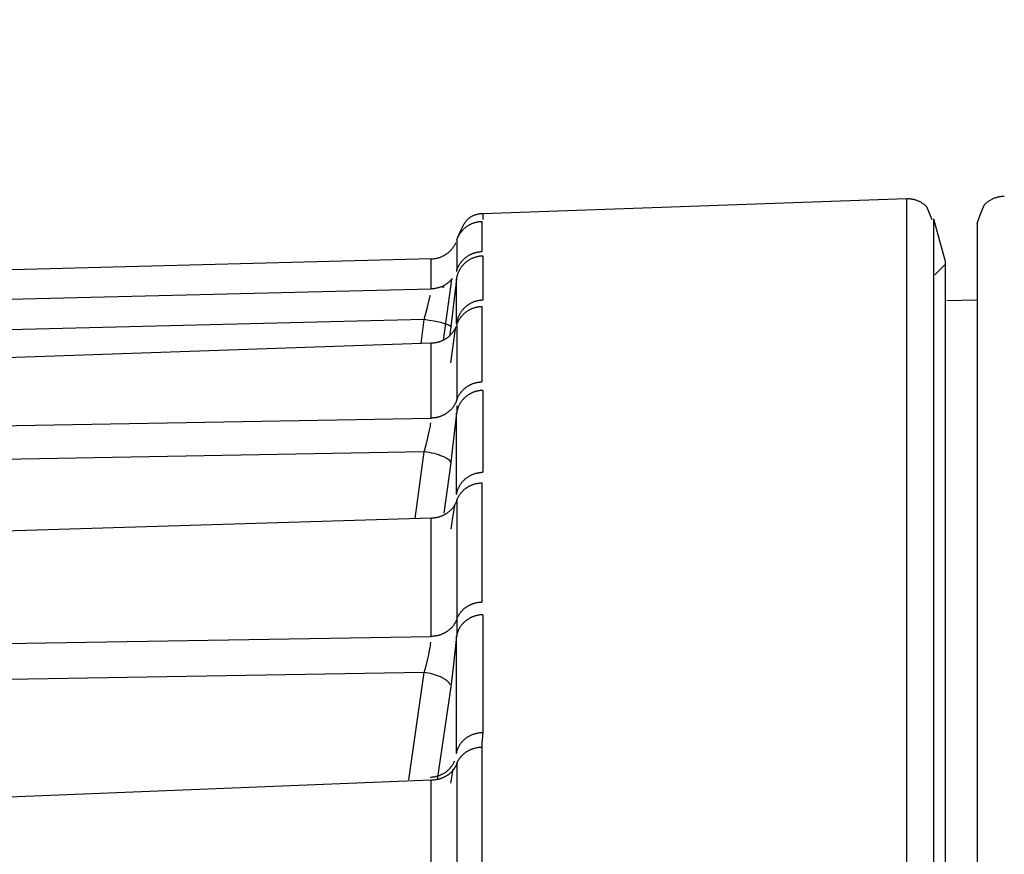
# Model space of a CAD drawing. Header units: millimetres. Extents: x -2637 to -1637, y 678 to 1678.
# Tile 109 of 256: x -2328 to -2310, y 1503 to 1518. Entities that reach past the tile are written whole.
import ezdxf

# ---------------------------------------------------------------- set-up
doc = ezdxf.new("R2010")
doc.units = ezdxf.units.MM
doc.layers.add('Make2D$B.SHOW mini', color=7, linetype='Continuous', true_color=0x000000)
doc.styles.add('Arial Standard', font='txt')
doc.dimstyles.get("Standard").update_dxf_attribs({"dimscale": 10, "dimtxt": 2.5, "dimasz": 3, "dimexe": 1, "dimexo": 0.5, "dimgap": 0.8, "dimtad": 1, "dimtoh": 1, "dimzin": 1, "dimdsep": 46, "dimtxsty": 'Arial Standard', "dimblk": 'OPEN90', "dimcen": 2.5, "dimadec": 1, "dimazin": 1, "dimtfac": 1, "dimtdec": 4, "dimtix": 1, "dimtofl": 0, "dimtmove": 1, "dimatfit": 3, "dimldrblk": 'OPEN90', "dimfxl": 1, "dimtolj": 1, "dimtzin": 1, "dimarcsym": 0})

# ---------------------------------------------------------------- blocks, each defined once
blk = doc.blocks.new('*D8')
at = {"layer": 'Defpoints', "color": 0}
for p in [(-2237.361, 1563.169), (-2467.361, 1479.028), (-2237.361, 1479.028)]:
    blk.add_point(p, dxfattribs=at)
at = {"layer": 'Make2D$B.SHOW mini', "color": 0, "lineweight": -2}
for p, q in [((-2467.361, 1481.528), (-2467.361, 1568.169)), ((-2237.361, 1481.528), (-2237.361, 1568.169)), ((-2452.361, 1563.169), (-2252.361, 1563.169))]:
    blk.add_line(p, q, dxfattribs=at)
at = {"layer": 'Make2D$B.SHOW mini', "color": 0}
for points in [[(-2452.361, 1565.669), (-2452.361, 1560.669), (-2467.361, 1563.169)], [(-2252.361, 1560.669), (-2252.361, 1565.669), (-2237.361, 1563.169)]]:
    blk.add_solid(points, dxfattribs=at)
at = {"layer": 'Make2D$B.SHOW mini', "color": 0, "insert": (-2352.361, 1574.827), "char_height": 15, "attachment_point": 5, "style": 'Arial Standard'}
blk.add_mtext('\\A1;230.00', dxfattribs=at)

msp = doc.modelspace()

# ---------------------------------------------------------------- linework, layer by layer
at = {"layer": 'Make2D$B.SHOW mini', "color": 18, "lineweight": -3, "true_color": 0x000000}
for points in [[(-2319.924, 1514.84), (-2312.153, 1515.111)], [(-2312.153, 1515.111), (-2312.153, 1515.11), (-2312.153, 1515.106), (-2312.153, 1515.09), (-2312.153, 1515.027), (-2312.153, 1514.771), (-2312.153, 1513.709), (-2312.153, 1509.216), (-2312.153, 1490.521), (-2312.153, 1431.156)], [(-2312.14, 1515.111), (-2312.128, 1515.111), (-2312.117, 1515.111), (-2312.106, 1515.11), (-2312.095, 1515.109), (-2312.083, 1515.108), (-2312.072, 1515.106), (-2312.06, 1515.105), (-2312.049, 1515.103), (-2312.037, 1515.1), (-2312.025, 1515.098), (-2312.014, 1515.095), (-2312.002, 1515.092), (-2311.99, 1515.088), (-2311.979, 1515.084), (-2311.967, 1515.08), (-2311.956, 1515.076), (-2311.944, 1515.071), (-2311.933, 1515.066), (-2311.921, 1515.061), (-2311.91, 1515.055), (-2311.899, 1515.049), (-2311.888, 1515.043), (-2311.877, 1515.036), (-2311.866, 1515.03), (-2311.855, 1515.022), (-2311.845, 1515.015), (-2311.835, 1515.007), (-2311.824, 1514.999), (-2311.815, 1514.991), (-2311.805, 1514.982), (-2311.795, 1514.974), (-2311.786, 1514.965), (-2311.689, 1514.729)], [(-2310.861, 1514.656), (-2310.861, 1514.656), (-2310.842, 1514.708), (-2310.796, 1514.824), (-2310.747, 1514.945), (-2310.737, 1514.968), (-2310.728, 1514.988), (-2310.724, 1514.995), (-2310.722, 1514.999), (-2310.72, 1515.002), (-2310.719, 1515.004), (-2310.718, 1515.005), (-2310.717, 1515.006), (-2310.717, 1515.007), (-2310.716, 1515.008), (-2310.716, 1515.008), (-2310.716, 1515.008), (-2310.715, 1515.009), (-2310.715, 1515.009), (-2310.715, 1515.009), (-2310.706, 1515.018), (-2310.697, 1515.026), (-2310.688, 1515.035), (-2310.678, 1515.043), (-2310.668, 1515.05), (-2310.659, 1515.058), (-2310.649, 1515.065), (-2310.639, 1515.072), (-2310.628, 1515.079), (-2310.618, 1515.085), (-2310.607, 1515.091), (-2310.597, 1515.097), (-2310.586, 1515.103), (-2310.575, 1515.108), (-2310.564, 1515.113), (-2310.552, 1515.118), (-2310.541, 1515.122), (-2310.53, 1515.127), (-2310.518, 1515.131), (-2310.507, 1515.134), (-2310.495, 1515.138), (-2310.483, 1515.141), (-2310.471, 1515.144), (-2310.459, 1515.146), (-2310.447, 1515.148), (-2310.435, 1515.15), (-2310.423, 1515.152), (-2310.411, 1515.153), (-2310.398, 1515.154), (-2310.386, 1515.155), (-2310.374, 1515.156), (-2310.361, 1515.156)], [(-2320.399, 1514.349), (-2320.396, 1514.358), (-2320.393, 1514.366), (-2320.39, 1514.375), (-2320.387, 1514.383), (-2320.383, 1514.391), (-2320.38, 1514.4), (-2320.376, 1514.408), (-2320.372, 1514.417), (-2320.367, 1514.425), (-2320.363, 1514.433), (-2320.358, 1514.441), (-2320.354, 1514.45), (-2320.349, 1514.458), (-2320.344, 1514.466), (-2320.338, 1514.474), (-2320.333, 1514.481), (-2320.327, 1514.489), (-2320.321, 1514.497), (-2320.316, 1514.505), (-2320.309, 1514.512), (-2320.303, 1514.52), (-2320.297, 1514.527), (-2320.29, 1514.534), (-2320.283, 1514.541), (-2320.277, 1514.548), (-2320.27, 1514.555), (-2320.262, 1514.562), (-2320.255, 1514.568), (-2320.248, 1514.575), (-2320.24, 1514.581), (-2320.232, 1514.587), (-2320.225, 1514.593), (-2320.217, 1514.599), (-2320.209, 1514.604), (-2320.201, 1514.61), (-2320.192, 1514.615), (-2320.184, 1514.621), (-2320.176, 1514.626), (-2320.167, 1514.63), (-2320.158, 1514.635), (-2320.15, 1514.64), (-2320.141, 1514.644), (-2320.132, 1514.648), (-2320.123, 1514.652), (-2320.114, 1514.656), (-2320.105, 1514.659), (-2320.096, 1514.663), (-2320.087, 1514.666), (-2320.078, 1514.669), (-2320.069, 1514.672), (-2320.06, 1514.674), (-2320.051, 1514.677), (-2320.042, 1514.679), (-2320.032, 1514.681), (-2320.023, 1514.683), (-2320.014, 1514.685), (-2320.005, 1514.687), (-2319.996, 1514.688), (-2319.987, 1514.689), (-2319.978, 1514.69), (-2319.968, 1514.691), (-2319.959, 1514.692), (-2319.95, 1514.693), (-2319.941, 1514.693)], [(-2320.383, 1514.397), (-2320.351, 1514.472), (-2320.315, 1514.551), (-2320.296, 1514.589), (-2320.278, 1514.624), (-2320.268, 1514.64), (-2320.259, 1514.655), (-2320.251, 1514.669), (-2320.246, 1514.675), (-2320.242, 1514.681), (-2320.235, 1514.691), (-2320.228, 1514.7), (-2320.221, 1514.709), (-2320.213, 1514.717), (-2320.205, 1514.725), (-2320.197, 1514.733), (-2320.188, 1514.741), (-2320.18, 1514.748), (-2320.171, 1514.755), (-2320.162, 1514.762), (-2320.152, 1514.769), (-2320.143, 1514.775), (-2320.133, 1514.781), (-2320.123, 1514.786), (-2320.113, 1514.792), (-2320.103, 1514.797), (-2320.093, 1514.802), (-2320.082, 1514.806), (-2320.072, 1514.81), (-2320.061, 1514.814), (-2320.05, 1514.818), (-2320.039, 1514.821), (-2320.028, 1514.824), (-2320.017, 1514.827), (-2320.006, 1514.83), (-2319.994, 1514.832), (-2319.983, 1514.834), (-2319.971, 1514.836), (-2319.959, 1514.837), (-2319.948, 1514.838), (-2319.936, 1514.839), (-2319.924, 1514.84)], [(-2319.941, 1514.693), (-2319.941, 1514.139)], [(-2319.924, 1514.84), (-2319.924, 1514.84), (-2319.924, 1514.84), (-2319.924, 1514.839), (-2319.924, 1514.839), (-2319.924, 1514.839), (-2319.924, 1514.838), (-2319.924, 1514.832), (-2319.924, 1514.811), (-2319.924, 1514.726)], [(-2311.657, 1514.742), (-2311.657, 1514.741), (-2311.657, 1514.737), (-2311.657, 1514.722), (-2311.657, 1514.659), (-2311.657, 1514.404), (-2311.657, 1513.347), (-2311.657, 1508.874), (-2311.657, 1490.261), (-2311.657, 1431.156)], [(-2311.657, 1514.742), (-2311.444, 1513.961)], [(-2310.861, 1514.656), (-2310.861, 1514.655), (-2310.861, 1514.651), (-2310.861, 1514.635), (-2310.861, 1514.573), (-2310.861, 1514.318), (-2310.861, 1513.262), (-2310.861, 1508.793), (-2310.861, 1490.199), (-2310.861, 1431.156)], [(-2320.418, 1514.301), (-2320.422, 1514.292), (-2320.426, 1514.283), (-2320.431, 1514.274), (-2320.436, 1514.265), (-2320.441, 1514.256), (-2320.446, 1514.247), (-2320.452, 1514.238), (-2320.457, 1514.229), (-2320.463, 1514.22), (-2320.469, 1514.212), (-2320.476, 1514.203), (-2320.482, 1514.195), (-2320.489, 1514.187), (-2320.496, 1514.179), (-2320.503, 1514.171), (-2320.51, 1514.163), (-2320.517, 1514.155), (-2320.525, 1514.147), (-2320.533, 1514.14), (-2320.541, 1514.133), (-2320.549, 1514.125), (-2320.557, 1514.119), (-2320.566, 1514.112), (-2320.574, 1514.105), (-2320.583, 1514.099), (-2320.592, 1514.093), (-2320.601, 1514.087), (-2320.61, 1514.081), (-2320.619, 1514.075), (-2320.628, 1514.07), (-2320.638, 1514.064), (-2320.647, 1514.06)], [(-2320.399, 1514.349), (-2320.399, 1513.798)], [(-2320.399, 1513.798), (-2320.396, 1513.806), (-2320.393, 1513.814), (-2320.39, 1513.823), (-2320.387, 1513.831), (-2320.383, 1513.84), (-2320.38, 1513.848), (-2320.376, 1513.856), (-2320.372, 1513.865), (-2320.367, 1513.873), (-2320.363, 1513.881), (-2320.358, 1513.889), (-2320.354, 1513.897), (-2320.349, 1513.905), (-2320.344, 1513.913), (-2320.338, 1513.921), (-2320.333, 1513.929), (-2320.327, 1513.937), (-2320.321, 1513.944), (-2320.316, 1513.952), (-2320.309, 1513.959), (-2320.303, 1513.967), (-2320.297, 1513.974), (-2320.29, 1513.981), (-2320.283, 1513.988), (-2320.277, 1513.995), (-2320.27, 1514.002), (-2320.262, 1514.009), (-2320.255, 1514.015), (-2320.248, 1514.021), (-2320.24, 1514.028), (-2320.232, 1514.034), (-2320.225, 1514.04), (-2320.217, 1514.046), (-2320.209, 1514.051), (-2320.201, 1514.057), (-2320.192, 1514.062), (-2320.184, 1514.067), (-2320.176, 1514.072), (-2320.167, 1514.077), (-2320.158, 1514.082), (-2320.15, 1514.086), (-2320.141, 1514.09), (-2320.132, 1514.094), (-2320.123, 1514.098), (-2320.114, 1514.102), (-2320.105, 1514.106), (-2320.096, 1514.109), (-2320.087, 1514.112), (-2320.078, 1514.115), (-2320.069, 1514.118), (-2320.06, 1514.121), (-2320.051, 1514.123), (-2320.042, 1514.125), (-2320.032, 1514.128), (-2320.023, 1514.13), (-2320.014, 1514.131), (-2320.005, 1514.133), (-2319.996, 1514.134), (-2319.987, 1514.135), (-2319.978, 1514.137), (-2319.968, 1514.137), (-2319.959, 1514.138), (-2319.95, 1514.139), (-2319.941, 1514.139)], [(-2320.867, 1514.005), (-2333.92, 1513.666), (-2346.572, 1513.09), (-2358.812, 1512.301), (-2370.691, 1511.312), (-2393.293, 1508.831), (-2413.561, 1505.928)], [(-2320.867, 1514.006), (-2320.853, 1514.006), (-2320.838, 1514.007), (-2320.824, 1514.008), (-2320.81, 1514.01), (-2320.796, 1514.012), (-2320.782, 1514.015), (-2320.768, 1514.017), (-2320.754, 1514.021), (-2320.74, 1514.024), (-2320.727, 1514.028), (-2320.713, 1514.033), (-2320.7, 1514.037), (-2320.687, 1514.043), (-2320.674, 1514.048), (-2320.661, 1514.054), (-2320.648, 1514.06)], [(-2320.867, 1513.456), (-2320.867, 1514.005)], [(-2320.402, 1513.633), (-2320.401, 1513.643), (-2320.399, 1513.653), (-2320.398, 1513.663), (-2320.395, 1513.673), (-2320.393, 1513.683), (-2320.391, 1513.693), (-2320.388, 1513.703), (-2320.385, 1513.713), (-2320.382, 1513.723), (-2320.378, 1513.733), (-2320.374, 1513.743), (-2320.371, 1513.753), (-2320.366, 1513.763), (-2320.362, 1513.773), (-2320.357, 1513.783), (-2320.352, 1513.793), (-2320.347, 1513.803), (-2320.342, 1513.813), (-2320.336, 1513.822), (-2320.33, 1513.832), (-2320.324, 1513.841), (-2320.318, 1513.85), (-2320.311, 1513.859), (-2320.305, 1513.868), (-2320.298, 1513.877), (-2320.29, 1513.886), (-2320.283, 1513.895), (-2320.275, 1513.903), (-2320.268, 1513.911), (-2320.26, 1513.919), (-2320.251, 1513.927), (-2320.243, 1513.935), (-2320.234, 1513.943), (-2320.226, 1513.95), (-2320.217, 1513.957), (-2320.208, 1513.964), (-2320.199, 1513.971), (-2320.189, 1513.977), (-2320.18, 1513.983), (-2320.17, 1513.989), (-2320.16, 1513.995), (-2320.151, 1514.001), (-2320.141, 1514.006), (-2320.131, 1514.011), (-2320.121, 1514.016), (-2320.11, 1514.021), (-2320.1, 1514.025), (-2320.09, 1514.029), (-2320.08, 1514.033), (-2320.069, 1514.037), (-2320.059, 1514.04), (-2320.048, 1514.043), (-2320.038, 1514.046), (-2320.027, 1514.049), (-2320.017, 1514.051), (-2320.007, 1514.054), (-2319.996, 1514.056), (-2319.986, 1514.057), (-2319.975, 1514.059), (-2319.965, 1514.06), (-2319.955, 1514.061), (-2319.945, 1514.062), (-2319.934, 1514.063), (-2319.924, 1514.063)], [(-2319.924, 1514.063), (-2319.924, 1513.248)], [(-2311.444, 1513.961), (-2311.444, 1513.96), (-2311.444, 1513.956), (-2311.444, 1513.941), (-2311.444, 1513.879), (-2311.444, 1513.627), (-2311.444, 1512.579), (-2311.444, 1508.148), (-2311.444, 1489.708), (-2311.444, 1431.156)], [(-2320.399, 1513.798), (-2320.405, 1513.783), (-2320.41, 1513.768)], [(-2311.635, 1513.711), (-2311.437, 1513.909)], [(-2320.481, 1513.646), (-2320.49, 1513.635), (-2320.499, 1513.625), (-2320.508, 1513.614), (-2320.518, 1513.604), (-2320.528, 1513.594), (-2320.538, 1513.584), (-2320.549, 1513.575), (-2320.56, 1513.566), (-2320.571, 1513.557), (-2320.583, 1513.549), (-2320.595, 1513.541), (-2320.607, 1513.533), (-2320.619, 1513.525), (-2320.631, 1513.518), (-2320.644, 1513.512), (-2320.656, 1513.505), (-2320.669, 1513.499), (-2320.682, 1513.494), (-2320.695, 1513.489), (-2320.708, 1513.484), (-2320.721, 1513.479), (-2320.735, 1513.475), (-2320.748, 1513.472), (-2320.761, 1513.469), (-2320.775, 1513.466), (-2320.788, 1513.463), (-2320.801, 1513.461), (-2320.815, 1513.459), (-2320.828, 1513.458), (-2320.841, 1513.457), (-2320.854, 1513.456), (-2320.867, 1513.456)], [(-2320.402, 1513.633), (-2320.511, 1512.76)], [(-2320.511, 1513.493), (-2320.492, 1513.632)], [(-2320.402, 1512.822), (-2320.402, 1513.633)], [(-2413.561, 1505.807), (-2391.336, 1508.844), (-2379.635, 1510.135), (-2366.831, 1511.307), (-2352.865, 1512.299), (-2337.594, 1513.045), (-2320.867, 1513.456)], [(-2320.672, 1513.495), (-2320.628, 1513.492)], [(-2320.64, 1512.514), (-2320.511, 1513.493)], [(-2320.996, 1512.891), (-2320.928, 1513.146), (-2320.897, 1513.279), (-2320.883, 1513.343)], [(-2319.924, 1513.248), (-2319.934, 1513.248), (-2319.945, 1513.247), (-2319.955, 1513.247), (-2319.965, 1513.245), (-2319.975, 1513.244), (-2319.986, 1513.243), (-2319.996, 1513.241), (-2320.007, 1513.239), (-2320.017, 1513.237), (-2320.027, 1513.234), (-2320.038, 1513.232), (-2320.048, 1513.229), (-2320.059, 1513.226), (-2320.069, 1513.222), (-2320.08, 1513.219), (-2320.09, 1513.215), (-2320.1, 1513.211), (-2320.11, 1513.206), (-2320.121, 1513.202), (-2320.131, 1513.197), (-2320.141, 1513.192), (-2320.151, 1513.187), (-2320.16, 1513.181), (-2320.17, 1513.175), (-2320.18, 1513.169), (-2320.189, 1513.163), (-2320.199, 1513.157), (-2320.208, 1513.15), (-2320.217, 1513.143), (-2320.226, 1513.136), (-2320.234, 1513.129), (-2320.243, 1513.121), (-2320.251, 1513.114), (-2320.26, 1513.106), (-2320.268, 1513.098), (-2320.275, 1513.09), (-2320.283, 1513.081), (-2320.29, 1513.073), (-2320.298, 1513.064), (-2320.305, 1513.055), (-2320.311, 1513.046), (-2320.318, 1513.037), (-2320.324, 1513.028), (-2320.33, 1513.019), (-2320.336, 1513.01), (-2320.342, 1513), (-2320.347, 1512.991), (-2320.352, 1512.981), (-2320.357, 1512.971), (-2320.362, 1512.961), (-2320.366, 1512.952), (-2320.371, 1512.942), (-2320.374, 1512.932), (-2320.378, 1512.922), (-2320.382, 1512.912), (-2320.385, 1512.902), (-2320.388, 1512.892), (-2320.391, 1512.882), (-2320.393, 1512.872), (-2320.395, 1512.862), (-2320.398, 1512.852), (-2320.399, 1512.842), (-2320.401, 1512.832), (-2320.402, 1512.822)], [(-2311.412, 1513.244), (-2310.861, 1513.256)], [(-2320.399, 1512.797), (-2320.396, 1512.805), (-2320.393, 1512.813), (-2320.39, 1512.822), (-2320.387, 1512.83), (-2320.383, 1512.838), (-2320.38, 1512.847), (-2320.376, 1512.855), (-2320.372, 1512.863), (-2320.367, 1512.871), (-2320.363, 1512.879), (-2320.358, 1512.887), (-2320.354, 1512.895), (-2320.349, 1512.903), (-2320.344, 1512.911), (-2320.338, 1512.919), (-2320.333, 1512.927), (-2320.327, 1512.934), (-2320.321, 1512.942), (-2320.316, 1512.949), (-2320.309, 1512.957), (-2320.303, 1512.964), (-2320.297, 1512.971), (-2320.29, 1512.978), (-2320.283, 1512.985), (-2320.277, 1512.992), (-2320.27, 1512.999), (-2320.262, 1513.005), (-2320.255, 1513.012), (-2320.248, 1513.018), (-2320.24, 1513.024), (-2320.232, 1513.03), (-2320.225, 1513.036), (-2320.217, 1513.042), (-2320.209, 1513.047), (-2320.201, 1513.053), (-2320.192, 1513.058), (-2320.184, 1513.063), (-2320.176, 1513.068), (-2320.167, 1513.073), (-2320.158, 1513.077), (-2320.15, 1513.082), (-2320.141, 1513.086), (-2320.132, 1513.09), (-2320.123, 1513.094), (-2320.114, 1513.098), (-2320.105, 1513.101), (-2320.096, 1513.104), (-2320.087, 1513.108), (-2320.078, 1513.111), (-2320.069, 1513.113), (-2320.06, 1513.116), (-2320.051, 1513.118), (-2320.042, 1513.121), (-2320.032, 1513.123), (-2320.023, 1513.125), (-2320.014, 1513.126), (-2320.005, 1513.128), (-2319.996, 1513.129), (-2319.987, 1513.131), (-2319.978, 1513.132), (-2319.968, 1513.133), (-2319.959, 1513.133), (-2319.95, 1513.134), (-2319.941, 1513.134)], [(-2319.941, 1513.134), (-2319.941, 1511.75)], [(-2320.996, 1512.891), (-2337.697, 1512.478), (-2352.943, 1511.731), (-2366.887, 1510.738), (-2379.672, 1509.566), (-2402.365, 1506.866), (-2413.561, 1505.238)], [(-2321.054, 1512.456), (-2320.996, 1512.891)], [(-2320.511, 1512.76), (-2320.511, 1512.76), (-2320.511, 1512.761), (-2320.511, 1512.761), (-2320.511, 1512.761), (-2320.511, 1512.762), (-2320.511, 1512.762), (-2320.511, 1512.763), (-2320.511, 1512.763), (-2320.511, 1512.763), (-2320.511, 1512.764), (-2320.512, 1512.764), (-2320.512, 1512.765), (-2320.512, 1512.765), (-2320.512, 1512.765), (-2320.512, 1512.766), (-2320.513, 1512.766), (-2320.513, 1512.767), (-2320.513, 1512.767), (-2320.513, 1512.767), (-2320.514, 1512.768), (-2320.514, 1512.768), (-2320.514, 1512.769), (-2320.515, 1512.769), (-2320.515, 1512.77), (-2320.516, 1512.77), (-2320.516, 1512.77), (-2320.517, 1512.771), (-2320.518, 1512.772), (-2320.519, 1512.773), (-2320.52, 1512.774), (-2320.521, 1512.775), (-2320.522, 1512.776), (-2320.523, 1512.777), (-2320.525, 1512.778), (-2320.526, 1512.779), (-2320.529, 1512.781), (-2320.533, 1512.783), (-2320.536, 1512.785), (-2320.54, 1512.787), (-2320.545, 1512.789), (-2320.549, 1512.791), (-2320.554, 1512.793), (-2320.565, 1512.798), (-2320.577, 1512.802), (-2320.589, 1512.807), (-2320.604, 1512.812), (-2320.619, 1512.817), (-2320.652, 1512.826), (-2320.689, 1512.836), (-2320.73, 1512.845), (-2320.816, 1512.863), (-2320.907, 1512.878), (-2320.996, 1512.891)], [(-2320.414, 1512.759), (-2320.417, 1512.751), (-2320.421, 1512.743), (-2320.425, 1512.735), (-2320.428, 1512.728), (-2320.433, 1512.72), (-2320.437, 1512.712), (-2320.441, 1512.705), (-2320.446, 1512.697), (-2320.45, 1512.69), (-2320.455, 1512.682), (-2320.46, 1512.675), (-2320.465, 1512.668), (-2320.471, 1512.66), (-2320.476, 1512.653), (-2320.482, 1512.646), (-2320.487, 1512.639), (-2320.493, 1512.632), (-2320.499, 1512.625), (-2320.505, 1512.619), (-2320.512, 1512.612), (-2320.518, 1512.606), (-2320.525, 1512.599), (-2320.531, 1512.593), (-2320.538, 1512.587), (-2320.545, 1512.581), (-2320.552, 1512.575), (-2320.559, 1512.569), (-2320.566, 1512.563), (-2320.574, 1512.558), (-2320.581, 1512.552), (-2320.589, 1512.547), (-2320.597, 1512.542), (-2320.604, 1512.537), (-2320.612, 1512.532), (-2320.62, 1512.527), (-2320.628, 1512.523), (-2320.636, 1512.518), (-2320.644, 1512.514), (-2320.653, 1512.51), (-2320.661, 1512.506), (-2320.669, 1512.502), (-2320.678, 1512.499), (-2320.686, 1512.495), (-2320.695, 1512.492), (-2320.703, 1512.489), (-2320.712, 1512.486), (-2320.72, 1512.483), (-2320.729, 1512.48), (-2320.738, 1512.478), (-2320.746, 1512.475), (-2320.755, 1512.473), (-2320.764, 1512.471), (-2320.781, 1512.468), (-2320.799, 1512.465), (-2320.816, 1512.462), (-2320.833, 1512.461), (-2320.85, 1512.46), (-2320.867, 1512.459)], [(-2320.511, 1512.76), (-2320.533, 1512.591)], [(-2320.511, 1512.099), (-2320.427, 1512.678), (-2320.414, 1512.759)], [(-2320.399, 1512.797), (-2320.399, 1511.419)], [(-2320.867, 1512.459), (-2341.769, 1511.741), (-2361.672, 1510.448), (-2380.32, 1508.693), (-2397.73, 1506.577), (-2413.561, 1504.248)], [(-2320.867, 1511.087), (-2320.867, 1512.459)], [(-2319.924, 1511.594), (-2319.934, 1511.594), (-2319.945, 1511.593), (-2319.955, 1511.592), (-2319.965, 1511.591), (-2319.975, 1511.59), (-2319.986, 1511.588), (-2319.996, 1511.586), (-2320.007, 1511.585), (-2320.017, 1511.582), (-2320.027, 1511.58), (-2320.038, 1511.577), (-2320.048, 1511.575), (-2320.059, 1511.571), (-2320.069, 1511.568), (-2320.08, 1511.565), (-2320.09, 1511.561), (-2320.1, 1511.557), (-2320.11, 1511.553), (-2320.121, 1511.548), (-2320.131, 1511.543), (-2320.141, 1511.538), (-2320.151, 1511.533), (-2320.16, 1511.528), (-2320.17, 1511.522), (-2320.18, 1511.516), (-2320.189, 1511.51), (-2320.199, 1511.504), (-2320.208, 1511.497), (-2320.217, 1511.491), (-2320.226, 1511.484), (-2320.234, 1511.477), (-2320.243, 1511.469), (-2320.251, 1511.462), (-2320.26, 1511.454), (-2320.268, 1511.446), (-2320.275, 1511.438), (-2320.283, 1511.43), (-2320.29, 1511.422), (-2320.298, 1511.413), (-2320.305, 1511.405), (-2320.311, 1511.396), (-2320.318, 1511.387), (-2320.324, 1511.378), (-2320.33, 1511.369), (-2320.336, 1511.36), (-2320.342, 1511.351), (-2320.347, 1511.341), (-2320.352, 1511.332), (-2320.357, 1511.322), (-2320.362, 1511.313), (-2320.366, 1511.303), (-2320.371, 1511.293), (-2320.374, 1511.284), (-2320.378, 1511.274), (-2320.382, 1511.264), (-2320.385, 1511.254), (-2320.388, 1511.244), (-2320.391, 1511.235), (-2320.393, 1511.225), (-2320.395, 1511.215), (-2320.398, 1511.205), (-2320.399, 1511.196), (-2320.401, 1511.186), (-2320.402, 1511.176)], [(-2320.399, 1511.419), (-2320.396, 1511.427), (-2320.393, 1511.435), (-2320.39, 1511.443), (-2320.387, 1511.451), (-2320.383, 1511.459), (-2320.38, 1511.468), (-2320.376, 1511.476), (-2320.372, 1511.484), (-2320.367, 1511.492), (-2320.363, 1511.5), (-2320.358, 1511.508), (-2320.354, 1511.515), (-2320.349, 1511.523), (-2320.344, 1511.531), (-2320.338, 1511.539), (-2320.333, 1511.546), (-2320.327, 1511.554), (-2320.321, 1511.561), (-2320.316, 1511.569), (-2320.309, 1511.576), (-2320.303, 1511.583), (-2320.297, 1511.59), (-2320.29, 1511.597), (-2320.283, 1511.604), (-2320.277, 1511.611), (-2320.27, 1511.617), (-2320.262, 1511.624), (-2320.255, 1511.63), (-2320.248, 1511.636), (-2320.24, 1511.642), (-2320.232, 1511.648), (-2320.225, 1511.654), (-2320.217, 1511.659), (-2320.209, 1511.665), (-2320.201, 1511.67), (-2320.192, 1511.675), (-2320.184, 1511.68), (-2320.176, 1511.685), (-2320.167, 1511.69), (-2320.158, 1511.694), (-2320.15, 1511.699), (-2320.141, 1511.703), (-2320.132, 1511.707), (-2320.123, 1511.711), (-2320.114, 1511.714), (-2320.105, 1511.718), (-2320.096, 1511.721), (-2320.087, 1511.724), (-2320.078, 1511.727), (-2320.069, 1511.73), (-2320.06, 1511.732), (-2320.051, 1511.735), (-2320.042, 1511.737), (-2320.032, 1511.739), (-2320.023, 1511.741), (-2320.014, 1511.743), (-2320.005, 1511.744), (-2319.996, 1511.746), (-2319.987, 1511.747), (-2319.978, 1511.748), (-2319.968, 1511.749), (-2319.959, 1511.749), (-2319.941, 1511.75)], [(-2319.924, 1511.594), (-2319.924, 1510.093)], [(-2320.399, 1511.419), (-2320.402, 1511.41), (-2320.405, 1511.402), (-2320.409, 1511.394), (-2320.412, 1511.385), (-2320.416, 1511.377), (-2320.419, 1511.369), (-2320.423, 1511.361), (-2320.428, 1511.352), (-2320.432, 1511.344), (-2320.436, 1511.336), (-2320.441, 1511.328), (-2320.446, 1511.32), (-2320.451, 1511.312), (-2320.456, 1511.304), (-2320.462, 1511.297), (-2320.467, 1511.289), (-2320.473, 1511.281), (-2320.479, 1511.274), (-2320.485, 1511.266), (-2320.491, 1511.259), (-2320.498, 1511.252), (-2320.504, 1511.245), (-2320.511, 1511.238), (-2320.518, 1511.231), (-2320.525, 1511.224), (-2320.532, 1511.217), (-2320.539, 1511.211), (-2320.547, 1511.204), (-2320.554, 1511.198), (-2320.562, 1511.192), (-2320.57, 1511.186), (-2320.578, 1511.18), (-2320.586, 1511.175), (-2320.594, 1511.169), (-2320.603, 1511.164), (-2320.611, 1511.159), (-2320.62, 1511.154), (-2320.628, 1511.149), (-2320.637, 1511.144), (-2320.646, 1511.14), (-2320.655, 1511.136), (-2320.664, 1511.131), (-2320.673, 1511.127), (-2320.682, 1511.124), (-2320.691, 1511.12), (-2320.7, 1511.117), (-2320.709, 1511.114), (-2320.719, 1511.111), (-2320.728, 1511.108), (-2320.737, 1511.105), (-2320.747, 1511.103), (-2320.756, 1511.1), (-2320.765, 1511.098), (-2320.775, 1511.096), (-2320.784, 1511.094), (-2320.793, 1511.093), (-2320.803, 1511.092), (-2320.812, 1511.09), (-2320.821, 1511.089), (-2320.831, 1511.088), (-2320.84, 1511.088), (-2320.849, 1511.087), (-2320.858, 1511.087), (-2320.867, 1511.087)], [(-2320.399, 1511.311), (-2320.4, 1511.245), (-2320.401, 1511.211), (-2320.402, 1511.176)], [(-2413.561, 1503.944), (-2390.776, 1506.888), (-2374.921, 1508.475), (-2356.103, 1509.874), (-2333.664, 1510.857), (-2320.867, 1511.087)], [(-2320.402, 1511.176), (-2320.494, 1510.391), (-2320.511, 1510.267)], [(-2320.402, 1509.683), (-2320.402, 1511.176)], [(-2320.996, 1510.467), (-2320.961, 1510.594), (-2320.928, 1510.724), (-2320.897, 1510.866), (-2320.883, 1510.938), (-2320.878, 1510.971), (-2320.873, 1511.002)], [(-2320.996, 1510.467), (-2333.77, 1510.235), (-2356.171, 1509.249), (-2374.958, 1507.85), (-2398.044, 1505.41), (-2413.561, 1503.319)], [(-2321.163, 1509.244), (-2320.996, 1510.467)], [(-2320.511, 1510.267), (-2320.511, 1510.268), (-2320.511, 1510.269), (-2320.511, 1510.27), (-2320.511, 1510.271), (-2320.511, 1510.271), (-2320.511, 1510.272), (-2320.511, 1510.273), (-2320.511, 1510.274), (-2320.511, 1510.274), (-2320.511, 1510.275), (-2320.512, 1510.276), (-2320.512, 1510.277), (-2320.512, 1510.278), (-2320.512, 1510.278), (-2320.513, 1510.28), (-2320.513, 1510.282), (-2320.514, 1510.283), (-2320.514, 1510.285), (-2320.515, 1510.287), (-2320.516, 1510.288), (-2320.517, 1510.29), (-2320.518, 1510.292), (-2320.519, 1510.293), (-2320.52, 1510.295), (-2320.521, 1510.297), (-2320.522, 1510.299), (-2320.523, 1510.3), (-2320.525, 1510.302), (-2320.526, 1510.304), (-2320.528, 1510.306), (-2320.529, 1510.307), (-2320.531, 1510.309), (-2320.533, 1510.311), (-2320.535, 1510.313), (-2320.536, 1510.315), (-2320.54, 1510.318), (-2320.545, 1510.322), (-2320.549, 1510.326), (-2320.554, 1510.33), (-2320.559, 1510.333), (-2320.565, 1510.337), (-2320.57, 1510.341), (-2320.577, 1510.345), (-2320.583, 1510.348), (-2320.589, 1510.352), (-2320.604, 1510.36), (-2320.619, 1510.367), (-2320.635, 1510.375), (-2320.652, 1510.382), (-2320.67, 1510.389), (-2320.689, 1510.396), (-2320.709, 1510.403), (-2320.73, 1510.41), (-2320.751, 1510.416), (-2320.772, 1510.422), (-2320.816, 1510.434), (-2320.862, 1510.444), (-2320.907, 1510.453), (-2320.952, 1510.461), (-2320.996, 1510.467)], [(-2320.511, 1510.267), (-2320.637, 1509.342)], [(-2320.402, 1509.683), (-2320.401, 1509.692), (-2320.399, 1509.702), (-2320.398, 1509.712), (-2320.395, 1509.721), (-2320.393, 1509.731), (-2320.391, 1509.74), (-2320.388, 1509.75), (-2320.385, 1509.759), (-2320.382, 1509.769), (-2320.378, 1509.779), (-2320.374, 1509.788), (-2320.371, 1509.798), (-2320.366, 1509.807), (-2320.362, 1509.817), (-2320.357, 1509.826), (-2320.352, 1509.835), (-2320.347, 1509.845), (-2320.342, 1509.854), (-2320.336, 1509.863), (-2320.33, 1509.872), (-2320.324, 1509.881), (-2320.318, 1509.89), (-2320.311, 1509.899), (-2320.305, 1509.907), (-2320.298, 1509.916), (-2320.29, 1509.924), (-2320.283, 1509.932), (-2320.275, 1509.94), (-2320.268, 1509.948), (-2320.26, 1509.956), (-2320.251, 1509.963), (-2320.243, 1509.971), (-2320.234, 1509.978), (-2320.226, 1509.985), (-2320.217, 1509.992), (-2320.208, 1509.998), (-2320.199, 1510.004), (-2320.189, 1510.011), (-2320.18, 1510.017), (-2320.17, 1510.022), (-2320.16, 1510.028), (-2320.151, 1510.033), (-2320.141, 1510.038), (-2320.131, 1510.043), (-2320.121, 1510.048), (-2320.11, 1510.052), (-2320.1, 1510.056), (-2320.09, 1510.06), (-2320.08, 1510.064), (-2320.069, 1510.068), (-2320.059, 1510.071), (-2320.048, 1510.074), (-2320.038, 1510.077), (-2320.027, 1510.079), (-2320.017, 1510.081), (-2320.007, 1510.084), (-2319.996, 1510.085), (-2319.986, 1510.087), (-2319.975, 1510.089), (-2319.965, 1510.09), (-2319.955, 1510.091), (-2319.945, 1510.092), (-2319.934, 1510.092), (-2319.924, 1510.093)], [(-2320.399, 1509.575), (-2320.396, 1509.583), (-2320.393, 1509.591), (-2320.39, 1509.599), (-2320.387, 1509.607), (-2320.383, 1509.615), (-2320.38, 1509.623), (-2320.376, 1509.631), (-2320.372, 1509.639), (-2320.367, 1509.647), (-2320.363, 1509.654), (-2320.358, 1509.662), (-2320.354, 1509.67), (-2320.349, 1509.677), (-2320.344, 1509.685), (-2320.338, 1509.692), (-2320.333, 1509.7), (-2320.327, 1509.707), (-2320.321, 1509.714), (-2320.316, 1509.722), (-2320.309, 1509.729), (-2320.303, 1509.736), (-2320.297, 1509.743), (-2320.29, 1509.749), (-2320.283, 1509.756), (-2320.277, 1509.763), (-2320.27, 1509.769), (-2320.262, 1509.775), (-2320.255, 1509.782), (-2320.248, 1509.788), (-2320.24, 1509.794), (-2320.232, 1509.799), (-2320.225, 1509.805), (-2320.217, 1509.81), (-2320.209, 1509.816), (-2320.201, 1509.821), (-2320.192, 1509.826), (-2320.184, 1509.831), (-2320.176, 1509.836), (-2320.167, 1509.84), (-2320.158, 1509.845), (-2320.15, 1509.849), (-2320.141, 1509.853), (-2320.132, 1509.857), (-2320.123, 1509.86), (-2320.114, 1509.864), (-2320.105, 1509.867), (-2320.096, 1509.871), (-2320.087, 1509.874), (-2320.078, 1509.877), (-2320.069, 1509.879), (-2320.06, 1509.882), (-2320.051, 1509.884), (-2320.042, 1509.886), (-2320.032, 1509.888), (-2320.023, 1509.89), (-2320.014, 1509.892), (-2320.005, 1509.893), (-2319.996, 1509.895), (-2319.978, 1509.897), (-2319.959, 1509.898), (-2319.941, 1509.899)], [(-2319.941, 1509.899), (-2319.941, 1507.714)], [(-2320.399, 1509.575), (-2320.402, 1509.567), (-2320.405, 1509.559), (-2320.409, 1509.551), (-2320.412, 1509.543), (-2320.416, 1509.535), (-2320.419, 1509.527), (-2320.423, 1509.518), (-2320.428, 1509.511), (-2320.432, 1509.503), (-2320.436, 1509.495), (-2320.441, 1509.487), (-2320.446, 1509.479), (-2320.451, 1509.471), (-2320.456, 1509.464), (-2320.462, 1509.456), (-2320.467, 1509.448), (-2320.473, 1509.441), (-2320.479, 1509.434), (-2320.485, 1509.426), (-2320.491, 1509.419), (-2320.498, 1509.412), (-2320.504, 1509.405), (-2320.511, 1509.398), (-2320.518, 1509.392), (-2320.525, 1509.385), (-2320.532, 1509.378), (-2320.539, 1509.372), (-2320.547, 1509.366), (-2320.554, 1509.36), (-2320.562, 1509.354), (-2320.57, 1509.348), (-2320.578, 1509.342), (-2320.586, 1509.337), (-2320.594, 1509.331), (-2320.603, 1509.326), (-2320.611, 1509.321), (-2320.62, 1509.316), (-2320.628, 1509.312), (-2320.637, 1509.307), (-2320.646, 1509.303), (-2320.655, 1509.299), (-2320.664, 1509.295), (-2320.673, 1509.291), (-2320.682, 1509.287), (-2320.691, 1509.284), (-2320.7, 1509.28), (-2320.709, 1509.277), (-2320.719, 1509.274), (-2320.728, 1509.271), (-2320.737, 1509.269), (-2320.747, 1509.266), (-2320.756, 1509.264), (-2320.765, 1509.262), (-2320.775, 1509.26), (-2320.784, 1509.258), (-2320.793, 1509.257), (-2320.803, 1509.256), (-2320.812, 1509.254), (-2320.821, 1509.253), (-2320.831, 1509.252), (-2320.849, 1509.251), (-2320.867, 1509.251)], [(-2320.442, 1509.485), (-2320.485, 1509.223), (-2320.51, 1509.05)], [(-2320.399, 1509.575), (-2320.399, 1507.398)], [(-2320.867, 1509.251), (-2333.92, 1508.853), (-2346.572, 1508.234), (-2358.812, 1507.416), (-2370.691, 1506.412), (-2393.293, 1503.935), (-2413.561, 1501.074)], [(-2320.867, 1507.083), (-2320.867, 1509.251)], [(-2320.399, 1507.398), (-2320.396, 1507.406), (-2320.393, 1507.414), (-2320.39, 1507.422), (-2320.387, 1507.429), (-2320.383, 1507.437), (-2320.38, 1507.445), (-2320.376, 1507.453), (-2320.372, 1507.46), (-2320.367, 1507.468), (-2320.363, 1507.475), (-2320.358, 1507.483), (-2320.354, 1507.49), (-2320.349, 1507.498), (-2320.344, 1507.505), (-2320.338, 1507.513), (-2320.333, 1507.52), (-2320.327, 1507.527), (-2320.321, 1507.534), (-2320.316, 1507.541), (-2320.309, 1507.548), (-2320.303, 1507.555), (-2320.297, 1507.561), (-2320.29, 1507.568), (-2320.283, 1507.574), (-2320.277, 1507.581), (-2320.27, 1507.587), (-2320.262, 1507.593), (-2320.255, 1507.599), (-2320.248, 1507.605), (-2320.24, 1507.611), (-2320.232, 1507.616), (-2320.225, 1507.622), (-2320.217, 1507.627), (-2320.209, 1507.632), (-2320.201, 1507.637), (-2320.192, 1507.642), (-2320.184, 1507.647), (-2320.176, 1507.652), (-2320.167, 1507.656), (-2320.158, 1507.66), (-2320.15, 1507.665), (-2320.141, 1507.668), (-2320.132, 1507.672), (-2320.123, 1507.676), (-2320.114, 1507.679), (-2320.105, 1507.683), (-2320.096, 1507.686), (-2320.087, 1507.689), (-2320.078, 1507.692), (-2320.069, 1507.694), (-2320.06, 1507.697), (-2320.051, 1507.699), (-2320.032, 1507.703), (-2320.014, 1507.706), (-2319.996, 1507.709), (-2319.978, 1507.711), (-2319.959, 1507.713), (-2319.941, 1507.714)], [(-2319.924, 1507.48), (-2319.934, 1507.479), (-2319.945, 1507.479), (-2319.955, 1507.478), (-2319.965, 1507.477), (-2319.975, 1507.476), (-2319.986, 1507.474), (-2319.996, 1507.473), (-2320.007, 1507.471), (-2320.017, 1507.469), (-2320.027, 1507.467), (-2320.038, 1507.464), (-2320.048, 1507.461), (-2320.059, 1507.458), (-2320.069, 1507.455), (-2320.08, 1507.452), (-2320.09, 1507.448), (-2320.1, 1507.445), (-2320.11, 1507.44), (-2320.121, 1507.436), (-2320.131, 1507.432), (-2320.141, 1507.427), (-2320.151, 1507.422), (-2320.16, 1507.417), (-2320.17, 1507.412), (-2320.18, 1507.406), (-2320.189, 1507.4), (-2320.199, 1507.394), (-2320.208, 1507.388), (-2320.217, 1507.382), (-2320.226, 1507.375), (-2320.234, 1507.368), (-2320.243, 1507.362), (-2320.251, 1507.354), (-2320.26, 1507.347), (-2320.268, 1507.34), (-2320.275, 1507.332), (-2320.283, 1507.324), (-2320.29, 1507.316), (-2320.298, 1507.308), (-2320.305, 1507.3), (-2320.311, 1507.292), (-2320.318, 1507.283), (-2320.324, 1507.275), (-2320.33, 1507.266), (-2320.336, 1507.258), (-2320.342, 1507.249), (-2320.347, 1507.24), (-2320.352, 1507.231), (-2320.357, 1507.222), (-2320.362, 1507.213), (-2320.366, 1507.204), (-2320.371, 1507.194), (-2320.374, 1507.185), (-2320.378, 1507.176), (-2320.382, 1507.167), (-2320.385, 1507.157), (-2320.388, 1507.148), (-2320.391, 1507.139), (-2320.393, 1507.13), (-2320.395, 1507.12), (-2320.398, 1507.111), (-2320.399, 1507.102), (-2320.401, 1507.093), (-2320.402, 1507.084)], [(-2319.924, 1507.48), (-2319.924, 1505.323)], [(-2320.399, 1507.398), (-2320.402, 1507.391), (-2320.405, 1507.383), (-2320.409, 1507.375), (-2320.412, 1507.367), (-2320.416, 1507.359), (-2320.419, 1507.351), (-2320.423, 1507.343), (-2320.428, 1507.336), (-2320.432, 1507.328), (-2320.436, 1507.32), (-2320.441, 1507.313), (-2320.446, 1507.305), (-2320.451, 1507.298), (-2320.456, 1507.29), (-2320.462, 1507.283), (-2320.467, 1507.275), (-2320.473, 1507.268), (-2320.479, 1507.261), (-2320.485, 1507.254), (-2320.491, 1507.247), (-2320.498, 1507.24), (-2320.504, 1507.233), (-2320.511, 1507.227), (-2320.518, 1507.22), (-2320.525, 1507.214), (-2320.532, 1507.207), (-2320.539, 1507.201), (-2320.547, 1507.195), (-2320.554, 1507.189), (-2320.562, 1507.183), (-2320.57, 1507.178), (-2320.578, 1507.172), (-2320.586, 1507.167), (-2320.594, 1507.162), (-2320.603, 1507.157), (-2320.611, 1507.152), (-2320.62, 1507.147), (-2320.628, 1507.142), (-2320.637, 1507.138), (-2320.646, 1507.134), (-2320.655, 1507.13), (-2320.664, 1507.126), (-2320.673, 1507.122), (-2320.682, 1507.118), (-2320.691, 1507.115), (-2320.7, 1507.112), (-2320.709, 1507.109), (-2320.719, 1507.106), (-2320.728, 1507.103), (-2320.737, 1507.101), (-2320.747, 1507.098), (-2320.756, 1507.096), (-2320.765, 1507.094), (-2320.775, 1507.092), (-2320.784, 1507.091), (-2320.793, 1507.089), (-2320.812, 1507.087), (-2320.831, 1507.085), (-2320.849, 1507.084), (-2320.867, 1507.083)], [(-2320.399, 1507.398), (-2320.4, 1507.168), (-2320.401, 1507.126), (-2320.402, 1507.084)], [(-2413.561, 1500.594), (-2391.336, 1503.258), (-2366.831, 1505.38), (-2352.865, 1506.21), (-2337.594, 1506.805), (-2320.867, 1507.083)], [(-2320.402, 1507.084), (-2320.463, 1506.517), (-2320.511, 1506.157)], [(-2320.402, 1504.938), (-2320.402, 1507.084)], [(-2320.996, 1506.421), (-2320.961, 1506.544), (-2320.928, 1506.674), (-2320.912, 1506.746), (-2320.897, 1506.823), (-2320.883, 1506.902), (-2320.878, 1506.94), (-2320.873, 1506.975)], [(-2320.996, 1506.421), (-2337.697, 1506.14), (-2352.943, 1505.543), (-2366.887, 1504.711), (-2391.355, 1502.589), (-2413.561, 1499.923)], [(-2321.28, 1504.453), (-2320.996, 1506.421)], [(-2320.523, 1506.204), (-2320.524, 1506.206), (-2320.525, 1506.208), (-2320.527, 1506.212), (-2320.53, 1506.217), (-2320.533, 1506.221), (-2320.536, 1506.226), (-2320.54, 1506.23), (-2320.543, 1506.234), (-2320.547, 1506.239), (-2320.551, 1506.243), (-2320.555, 1506.248), (-2320.559, 1506.252), (-2320.564, 1506.256), (-2320.569, 1506.261), (-2320.574, 1506.265), (-2320.579, 1506.27), (-2320.585, 1506.274), (-2320.59, 1506.279), (-2320.596, 1506.283), (-2320.602, 1506.287), (-2320.609, 1506.292), (-2320.622, 1506.3), (-2320.636, 1506.309), (-2320.65, 1506.317), (-2320.665, 1506.325), (-2320.681, 1506.333), (-2320.698, 1506.34), (-2320.715, 1506.348), (-2320.732, 1506.355), (-2320.75, 1506.362), (-2320.768, 1506.368), (-2320.787, 1506.375), (-2320.806, 1506.381), (-2320.825, 1506.386), (-2320.844, 1506.391), (-2320.882, 1506.401), (-2320.921, 1506.409), (-2320.959, 1506.416), (-2320.996, 1506.421)], [(-2320.511, 1506.157), (-2320.756, 1504.458)], [(-2320.402, 1504.938), (-2320.401, 1504.947), (-2320.399, 1504.956), (-2320.398, 1504.965), (-2320.395, 1504.974), (-2320.393, 1504.983), (-2320.391, 1504.992), (-2320.388, 1505.001), (-2320.385, 1505.01), (-2320.382, 1505.019), (-2320.378, 1505.028), (-2320.374, 1505.037), (-2320.371, 1505.046), (-2320.366, 1505.055), (-2320.362, 1505.064), (-2320.357, 1505.072), (-2320.352, 1505.081), (-2320.347, 1505.09), (-2320.342, 1505.099), (-2320.336, 1505.107), (-2320.33, 1505.116), (-2320.324, 1505.124), (-2320.318, 1505.132), (-2320.311, 1505.141), (-2320.305, 1505.149), (-2320.298, 1505.157), (-2320.29, 1505.164), (-2320.283, 1505.172), (-2320.275, 1505.18), (-2320.268, 1505.187), (-2320.26, 1505.194), (-2320.251, 1505.201), (-2320.243, 1505.208), (-2320.234, 1505.215), (-2320.226, 1505.222), (-2320.217, 1505.228), (-2320.208, 1505.234), (-2320.199, 1505.24), (-2320.189, 1505.246), (-2320.18, 1505.251), (-2320.17, 1505.257), (-2320.16, 1505.262), (-2320.151, 1505.267), (-2320.141, 1505.272), (-2320.131, 1505.276), (-2320.121, 1505.281), (-2320.11, 1505.285), (-2320.1, 1505.289), (-2320.09, 1505.293), (-2320.08, 1505.296), (-2320.069, 1505.299), (-2320.059, 1505.302), (-2320.048, 1505.305), (-2320.038, 1505.308), (-2320.027, 1505.31), (-2320.017, 1505.312), (-2320.007, 1505.314), (-2319.996, 1505.316), (-2319.986, 1505.318), (-2319.975, 1505.319), (-2319.965, 1505.32), (-2319.955, 1505.321), (-2319.945, 1505.322), (-2319.934, 1505.323), (-2319.924, 1505.323)], [(-2319.924, 1505.323), (-2319.924, 1505.306), (-2319.925, 1505.288), (-2319.927, 1505.254), (-2319.939, 1505.12), (-2319.941, 1505.087), (-2319.941, 1505.054)], [(-2320.399, 1504.75), (-2320.396, 1504.757), (-2320.393, 1504.765), (-2320.39, 1504.772), (-2320.387, 1504.78), (-2320.383, 1504.787), (-2320.38, 1504.795), (-2320.376, 1504.802), (-2320.372, 1504.81), (-2320.367, 1504.817), (-2320.363, 1504.824), (-2320.358, 1504.832), (-2320.354, 1504.839), (-2320.349, 1504.846), (-2320.344, 1504.853), (-2320.338, 1504.86), (-2320.333, 1504.867), (-2320.327, 1504.874), (-2320.321, 1504.881), (-2320.316, 1504.887), (-2320.309, 1504.894), (-2320.303, 1504.901), (-2320.297, 1504.907), (-2320.29, 1504.914), (-2320.283, 1504.92), (-2320.277, 1504.926), (-2320.27, 1504.932), (-2320.262, 1504.938), (-2320.255, 1504.944), (-2320.248, 1504.949), (-2320.24, 1504.955), (-2320.232, 1504.96), (-2320.225, 1504.966), (-2320.217, 1504.971), (-2320.209, 1504.976), (-2320.201, 1504.981), (-2320.192, 1504.985), (-2320.184, 1504.99), (-2320.176, 1504.994), (-2320.167, 1504.999), (-2320.158, 1505.003), (-2320.15, 1505.007), (-2320.141, 1505.011), (-2320.132, 1505.014), (-2320.123, 1505.018), (-2320.114, 1505.021), (-2320.105, 1505.024), (-2320.096, 1505.027), (-2320.087, 1505.03), (-2320.069, 1505.035), (-2320.051, 1505.04), (-2320.032, 1505.044), (-2320.014, 1505.047), (-2319.996, 1505.05), (-2319.978, 1505.052), (-2319.959, 1505.053), (-2319.941, 1505.054)], [(-2319.941, 1505.054), (-2319.941, 1502.111)], [(-2320.399, 1504.75), (-2320.402, 1504.742), (-2320.405, 1504.735), (-2320.409, 1504.727), (-2320.412, 1504.719), (-2320.416, 1504.712), (-2320.419, 1504.704), (-2320.423, 1504.697), (-2320.428, 1504.689), (-2320.432, 1504.682), (-2320.436, 1504.674), (-2320.441, 1504.667), (-2320.446, 1504.66), (-2320.451, 1504.653), (-2320.456, 1504.645), (-2320.462, 1504.638), (-2320.467, 1504.631), (-2320.473, 1504.624), (-2320.479, 1504.617), (-2320.485, 1504.61), (-2320.491, 1504.604), (-2320.498, 1504.597), (-2320.504, 1504.59), (-2320.511, 1504.584), (-2320.518, 1504.578), (-2320.525, 1504.572), (-2320.532, 1504.565), (-2320.539, 1504.559), (-2320.547, 1504.554), (-2320.554, 1504.548), (-2320.562, 1504.542), (-2320.57, 1504.537), (-2320.578, 1504.532), (-2320.586, 1504.526), (-2320.594, 1504.521), (-2320.603, 1504.516), (-2320.611, 1504.512), (-2320.62, 1504.507), (-2320.628, 1504.503), (-2320.637, 1504.498), (-2320.646, 1504.494), (-2320.655, 1504.49), (-2320.664, 1504.487), (-2320.673, 1504.483), (-2320.682, 1504.48), (-2320.691, 1504.476), (-2320.7, 1504.473), (-2320.709, 1504.47), (-2320.719, 1504.467), (-2320.728, 1504.465), (-2320.737, 1504.462), (-2320.756, 1504.458), (-2320.775, 1504.454), (-2320.793, 1504.451), (-2320.812, 1504.449), (-2320.831, 1504.447), (-2320.849, 1504.446), (-2320.867, 1504.446)], [(-2320.533, 1504.656), (-2320.524, 1504.666), (-2320.515, 1504.676), (-2320.507, 1504.686), (-2320.499, 1504.696), (-2320.491, 1504.706), (-2320.484, 1504.716), (-2320.478, 1504.726), (-2320.472, 1504.736), (-2320.466, 1504.745), (-2320.461, 1504.754), (-2320.457, 1504.762), (-2320.452, 1504.77), (-2320.449, 1504.778), (-2320.446, 1504.785), (-2320.443, 1504.791), (-2320.441, 1504.796)], [(-2320.399, 1504.75), (-2320.399, 1501.819)], [(-2320.878, 1504.504), (-2320.866, 1504.504), (-2320.854, 1504.505), (-2320.842, 1504.506), (-2320.83, 1504.507), (-2320.818, 1504.509), (-2320.807, 1504.511), (-2320.795, 1504.513), (-2320.783, 1504.516), (-2320.771, 1504.518), (-2320.76, 1504.521), (-2320.748, 1504.525), (-2320.737, 1504.528), (-2320.726, 1504.532), (-2320.715, 1504.536), (-2320.703, 1504.54), (-2320.693, 1504.545), (-2320.682, 1504.55), (-2320.671, 1504.555), (-2320.66, 1504.56), (-2320.65, 1504.566), (-2320.64, 1504.572), (-2320.629, 1504.578), (-2320.619, 1504.584), (-2320.61, 1504.591), (-2320.6, 1504.597), (-2320.59, 1504.604), (-2320.581, 1504.612), (-2320.572, 1504.619), (-2320.563, 1504.627), (-2320.554, 1504.635), (-2320.545, 1504.643), (-2320.537, 1504.651)], [(-2320.47, 1504.648), (-2320.512, 1504.392)], [(-2320.867, 1504.446), (-2346.364, 1503.421), (-2370.82, 1501.609), (-2393.328, 1499.218), (-2413.561, 1496.47)], [(-2320.867, 1501.527), (-2320.867, 1504.446)]]:
    msp.add_lwpolyline(points, dxfattribs=at)

# ---------------------------------------------------------------- dimensions: what is measured, and where the dimension line sits
at = {"layer": 'Make2D$B.SHOW mini', "color": 5, "true_color": 0x0000ff}
dim = msp.add_linear_dim(base=(-2237.361, 1563.169), p1=(-2467.361, 1479.028), p2=(-2237.361, 1479.028), angle=180, dimstyle='Standard', override={"dimscale": 5, "dimtxt": 3, "dimasz": 3, "dimexe": 1, "dimexo": 0.5, "dimgap": 0.8, "dimtad": 1, "dimtih": 0, "dimtoh": 0, "dimdec": 2, "dimzin": 1, "dimtxsty": 'Arial Standard', "dimsah": 0, "dimcen": 2.5, "dimadec": 1, "dimazin": 1, "dimtix": 0, "dimtmove": 0, "dimtzin": 1}, dxfattribs=at)
dim.commit()
dim.dimension.update_dxf_attribs({"geometry": '*D8', "text_midpoint": (-2352.361, 1574.827)})

doc.saveas('drawing.dxf')
